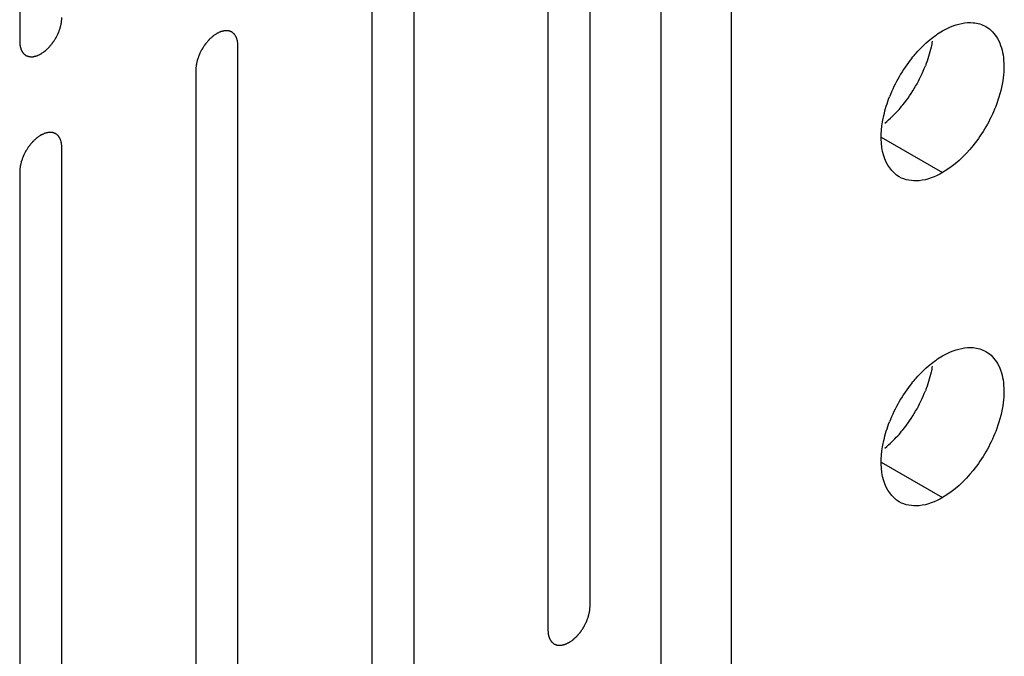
# Model space of a CAD drawing. Header units: inches. Extents: x 3 to 177, y 3 to 114.
# Tile 90 of 95: x 154.484 to 155.309, y 96.681 to 97.214. Entities that reach past the tile are written whole.
import ezdxf

# ---------------------------------------------------------------- set-up
doc = ezdxf.new("R2010")
doc.units = ezdxf.units.IN
doc.header["$LTSCALE"] = 9.973333
doc.header["$MEASUREMENT"] = 0
doc.layers.get('0').update_dxf_attribs({"linetype": 'CONTINUOUS'})
doc.layers.add('03_ALL_AXES', color=7, linetype='CONTINUOUS')
doc.layers.add('08_ALL_COSMETICS', color=7, linetype='CONTINUOUS')

msp = doc.modelspace()

# ---------------------------------------------------------------- linework, layer by layer
at = {"color": 7, "linetype": 'Continuous'}
for p, q in [((155.02207, 92.11585), (155.02207, 98.81916)), ((155.08099, 92.08183), (155.08099, 98.78514))]:
    msp.add_line(p, q, dxfattribs=at)
at = {"layer": '03_ALL_AXES', "color": 7, "linetype": 'Continuous'}
for p, q in [((155.20639, 97.11591), (155.25777, 97.08624)), ((155.20639, 96.84374), (155.25777, 96.81408))]:
    msp.add_line(p, q, dxfattribs=at)
for centre, radius, start, end in [((155.32815, 97.10494), 0.12324, 141.22206, 158.77821), ((155.12846, 97.22023), 0.12324, 321.22206, 338.77821), ((155.1385, 97.21221), 0.11039, 314.204, 321.20509), ((155.14676, 97.20374), 0.09856, 309.53346, 314.19469), ((155.32815, 96.83277), 0.12324, 141.22206, 158.77821), ((155.12846, 96.94806), 0.12324, 321.22206, 338.77821), ((155.1385, 96.94004), 0.11039, 314.204, 321.20509), ((155.14676, 96.93157), 0.09856, 309.53346, 314.19469)]:
    msp.add_arc(centre, radius, start, end, dxfattribs=at)
for points, knots in [([(155.25777, 97.20491), (155.25992, 97.20615), (155.26787, 97.21016), (155.27703, 97.21235), (155.28346, 97.21179)], [0, 0, 0, 0, 0.277752, 1, 1, 1, 1]), ([(155.2941, 97.2085), (155.29815, 97.20617), (155.30539, 97.19825), (155.30976, 97.18172), (155.30881, 97.16209), (155.30495, 97.14853), (155.30227, 97.1416)], [0, 0, 0, 0, 0.193682, 0.420709, 0.692081, 1, 1, 1, 1]), ([(155.23208, 97.18213), (155.23324, 97.18356), (155.23786, 97.18903), (155.24302, 97.19407), (155.24712, 97.19745)], [0, 0, 0, 0, 0.25786, 1, 1, 1, 1]), ([(155.2491, 97.19631), (155.24881, 97.1946), (155.24744, 97.18757), (155.24531, 97.18069), (155.24334, 97.17562)], [0, 0, 0, 0, 0.241662, 1, 1, 1, 1]), ([(155.20751, 97.12886), (155.2078, 97.13057), (155.20918, 97.1376), (155.21131, 97.14448), (155.21327, 97.14955)], [0, 0, 0, 0, 0.241662, 1, 1, 1, 1]), ([(155.30227, 97.1416), (155.29774, 97.12991), (155.28559, 97.10884), (155.26768, 97.09197), (155.25777, 97.08624)], [0, 0, 0, 0, 0.522775, 1, 1, 1, 1]), ([(155.22144, 97.08265), (155.21513, 97.08629), (155.20518, 97.1021), (155.20595, 97.11945), (155.20751, 97.12886)], [0, 0, 0, 0, 0.433079, 1, 1, 1, 1]), ([(155.25777, 97.08624), (155.25177, 97.08278), (155.23976, 97.07783), (155.22635, 97.07981), (155.22144, 97.08265)], [0, 0, 0, 0, 0.549981, 1, 1, 1, 1]), ([(155.25777, 96.93274), (155.25992, 96.93398), (155.26787, 96.938), (155.27703, 96.94018), (155.28346, 96.93962)], [0, 0, 0, 0, 0.277752, 1, 1, 1, 1]), ([(155.2941, 96.93634), (155.29815, 96.934), (155.30539, 96.92609), (155.30976, 96.90955), (155.30881, 96.88992), (155.30495, 96.87636), (155.30227, 96.86943)], [0, 0, 0, 0, 0.193682, 0.420709, 0.692081, 1, 1, 1, 1]), ([(155.23208, 96.90996), (155.23324, 96.9114), (155.23786, 96.91687), (155.24302, 96.9219), (155.24712, 96.92528)], [0, 0, 0, 0, 0.25786, 1, 1, 1, 1]), ([(155.2491, 96.92415), (155.24881, 96.92244), (155.24744, 96.9154), (155.24531, 96.90852), (155.24334, 96.90345)], [0, 0, 0, 0, 0.241662, 1, 1, 1, 1]), ([(155.20751, 96.85669), (155.2078, 96.8584), (155.20918, 96.86543), (155.21131, 96.87232), (155.21327, 96.87738)], [0, 0, 0, 0, 0.241662, 1, 1, 1, 1]), ([(155.30227, 96.86943), (155.29774, 96.85774), (155.28559, 96.83667), (155.26768, 96.8198), (155.25777, 96.81408)], [0, 0, 0, 0, 0.522775, 1, 1, 1, 1]), ([(155.22144, 96.81048), (155.21513, 96.81412), (155.20518, 96.82993), (155.20595, 96.84729), (155.20751, 96.85669)], [0, 0, 0, 0, 0.433079, 1, 1, 1, 1]), ([(155.25777, 96.81408), (155.25177, 96.81061), (155.23976, 96.80566), (155.22635, 96.80764), (155.22144, 96.81048)], [0, 0, 0, 0, 0.549981, 1, 1, 1, 1])]:
    msp.add_open_spline(points, degree=3, knots=knots, dxfattribs=at)
for points in [[(155.28346, 97.21179), (155.28716, 97.21147), (155.29089, 97.21036), (155.2941, 97.2085)], [(155.24712, 97.19745), (155.25046, 97.2002), (155.25401, 97.20274), (155.25777, 97.20491)], [(155.28346, 96.93962), (155.28716, 96.9393), (155.29089, 96.93819), (155.2941, 96.93634)], [(155.24712, 96.92528), (155.25046, 96.92804), (155.25401, 96.93057), (155.25777, 96.93274)]]:
    msp.add_open_spline(points, degree=3, dxfattribs=at)
at = {"layer": '08_ALL_COSMETICS', "color": 7, "linetype": 'Continuous'}
for p, q in [((154.48443, 97.83538), (154.48443, 97.19579)), ((154.96243, 96.7233), (154.96243, 97.3629)), ((154.92708, 97.34248), (154.92708, 96.70289)), ((154.81488, 96.63811), (154.81488, 97.27771)), ((154.77953, 97.2573), (154.77953, 96.6177)), ((154.66733, 96.55293), (154.66733, 97.19252)), ((154.63198, 97.17211), (154.63198, 96.53252)), ((154.51979, 96.46774), (154.51979, 97.10733)), ((154.48443, 97.08692), (154.48443, 96.44733))]:
    msp.add_line(p, q, dxfattribs=at)
for points in [[(154.48443, 97.19579), (154.48446, 97.19548), (154.48451, 97.19485), (154.4846, 97.1939), (154.48467, 97.19312), (154.48472, 97.19257), (154.48475, 97.19226), (154.48475, 97.19201), (154.48483, 97.19182), (154.48491, 97.19155), (154.48506, 97.19108), (154.48526, 97.1904), (154.48547, 97.18973), (154.48562, 97.18925), (154.4857, 97.18899), (154.48575, 97.18877), (154.48587, 97.18862), (154.486, 97.1884), (154.48624, 97.18803), (154.48657, 97.18749), (154.48691, 97.18695), (154.48715, 97.18657), (154.48728, 97.18636), (154.48737, 97.18619), (154.48753, 97.18609), (154.48771, 97.18593), (154.48803, 97.18566), (154.48849, 97.18527), (154.48896, 97.18489), (154.48928, 97.18461), (154.48947, 97.18446), (154.4896, 97.18433), (154.48978, 97.18429), (154.49, 97.1842), (154.49027, 97.1841), (154.49061, 97.18397), (154.49105, 97.18381), (154.4915, 97.18365), (154.49188, 97.1835), (154.49211, 97.18342), (154.49227, 97.18334), (154.49247, 97.18335), (154.49272, 97.18333), (154.49316, 97.18332), (154.49379, 97.18329), (154.49443, 97.18327), (154.49487, 97.18324), (154.49513, 97.18324), (154.49531, 97.18321), (154.49552, 97.18328), (154.49579, 97.18333), (154.49628, 97.18345), (154.49696, 97.1836), (154.49765, 97.18375), (154.49813, 97.18386), (154.49841, 97.18393), (154.49861, 97.18395), (154.49883, 97.18407), (154.49912, 97.1842), (154.49963, 97.18444), (154.50036, 97.18477), (154.50109, 97.18511), (154.5016, 97.18535), (154.50189, 97.18549), (154.50211, 97.18557), (154.50232, 97.18573), (154.50261, 97.18593), (154.50311, 97.18628), (154.50382, 97.18677), (154.50454, 97.18726), (154.50504, 97.18761), (154.50533, 97.18781), (154.50554, 97.18794), (154.50575, 97.18815), (154.50602, 97.1884), (154.5065, 97.18885), (154.50719, 97.18948), (154.50788, 97.19012), (154.50836, 97.19056), (154.50864, 97.19082), (154.50885, 97.191), (154.50903, 97.19124), (154.50929, 97.19154), (154.50973, 97.19207), (154.51037, 97.19283), (154.511, 97.19358), (154.51145, 97.19411), (154.5117, 97.19442), (154.5119, 97.19463), (154.51206, 97.1949), (154.51229, 97.19524), (154.51268, 97.19585), (154.51325, 97.19671), (154.51381, 97.19757), (154.51421, 97.19817), (154.51444, 97.19852), (154.51462, 97.19877), (154.51474, 97.19905), (154.51493, 97.19941), (154.51525, 97.20005), (154.5157, 97.20095), (154.51616, 97.20185), (154.51648, 97.20249), (154.51666, 97.20285), (154.51681, 97.20312), (154.5169, 97.2034), (154.51704, 97.20377), (154.51727, 97.20442), (154.51761, 97.20535), (154.51795, 97.20627), (154.51819, 97.20692), (154.51832, 97.20729), (154.51844, 97.20757), (154.51849, 97.20785), (154.51858, 97.20821), (154.51872, 97.20885), (154.51893, 97.20977), (154.51914, 97.21068), (154.51929, 97.21133), (154.51937, 97.21169), (154.51945, 97.21197), (154.51945, 97.21223), (154.51949, 97.21258), (154.51954, 97.2132), (154.51961, 97.21408), (154.5197, 97.21514), (154.51976, 97.21585), (154.51979, 97.2162)], [(154.66733, 97.19252), (154.66731, 97.19284), (154.66725, 97.19346), (154.66717, 97.19441), (154.66709, 97.19519), (154.66705, 97.19574), (154.66702, 97.19605), (154.66701, 97.1963), (154.66693, 97.19649), (154.66685, 97.19677), (154.66671, 97.19724), (154.6665, 97.19791), (154.66629, 97.19858), (154.66615, 97.19906), (154.66606, 97.19932), (154.66601, 97.19954), (154.6659, 97.19969), (154.66577, 97.19991), (154.66553, 97.20028), (154.66519, 97.20082), (154.66485, 97.20136), (154.66462, 97.20174), (154.66448, 97.20195), (154.66439, 97.20213), (154.66424, 97.20222), (154.66406, 97.20238), (154.66373, 97.20265), (154.66327, 97.20304), (154.6628, 97.20342), (154.66248, 97.2037), (154.66229, 97.20385), (154.66216, 97.20398), (154.66199, 97.20402), (154.66177, 97.20411), (154.66149, 97.20421), (154.66116, 97.20434), (154.66071, 97.2045), (154.66027, 97.20467), (154.65988, 97.20481), (154.65966, 97.20489), (154.6595, 97.20497), (154.6593, 97.20496), (154.65905, 97.20498), (154.6586, 97.20499), (154.65797, 97.20502), (154.65734, 97.20504), (154.65689, 97.20507), (154.65664, 97.20507), (154.65645, 97.2051), (154.65624, 97.20503), (154.65597, 97.20498), (154.65549, 97.20487), (154.6548, 97.20471), (154.65411, 97.20456), (154.65363, 97.20445), (154.65336, 97.20438), (154.65315, 97.20436), (154.65293, 97.20424), (154.65264, 97.20411), (154.65213, 97.20387), (154.6514, 97.20354), (154.65068, 97.2032), (154.65017, 97.20297), (154.64988, 97.20283), (154.64966, 97.20274), (154.64944, 97.20258), (154.64916, 97.20238), (154.64866, 97.20203), (154.64794, 97.20154), (154.64722, 97.20105), (154.64672, 97.2007), (154.64644, 97.2005), (154.64622, 97.20037), (154.64602, 97.20016), (154.64574, 97.19991), (154.64526, 97.19946), (154.64457, 97.19883), (154.64388, 97.19819), (154.6434, 97.19775), (154.64313, 97.19749), (154.64292, 97.19731), (154.64273, 97.19707), (154.64248, 97.19677), (154.64203, 97.19624), (154.6414, 97.19548), (154.64076, 97.19473), (154.64032, 97.1942), (154.64007, 97.19389), (154.63987, 97.19368), (154.63971, 97.19341), (154.63948, 97.19307), (154.63908, 97.19246), (154.63851, 97.1916), (154.63795, 97.19074), (154.63755, 97.19014), (154.63733, 97.18979), (154.63715, 97.18954), (154.63702, 97.18926), (154.63684, 97.1889), (154.63652, 97.18827), (154.63606, 97.18736), (154.63561, 97.18646), (154.63528, 97.18582), (154.63511, 97.18546), (154.63496, 97.18519), (154.63487, 97.18491), (154.63473, 97.18454), (154.63449, 97.18389), (154.63415, 97.18296), (154.63381, 97.18204), (154.63357, 97.18139), (154.63344, 97.18102), (154.63333, 97.18074), (154.63328, 97.18046), (154.63319, 97.1801), (154.63304, 97.17946), (154.63283, 97.17854), (154.63262, 97.17763), (154.63247, 97.17699), (154.63239, 97.17662), (154.63232, 97.17634), (154.63231, 97.17608), (154.63227, 97.17573), (154.63223, 97.17511), (154.63215, 97.17423), (154.63207, 97.17317), (154.63201, 97.17246), (154.63198, 97.17211)], [(154.51979, 97.10733), (154.51976, 97.10765), (154.5197, 97.10828), (154.51962, 97.10922), (154.51955, 97.11), (154.5195, 97.11056), (154.51947, 97.11087), (154.51946, 97.11111), (154.51938, 97.1113), (154.5193, 97.11158), (154.51916, 97.11205), (154.51895, 97.11272), (154.51874, 97.1134), (154.5186, 97.11387), (154.51851, 97.11414), (154.51846, 97.11435), (154.51835, 97.1145), (154.51822, 97.11472), (154.51798, 97.11509), (154.51764, 97.11564), (154.5173, 97.11617), (154.51707, 97.11655), (154.51693, 97.11676), (154.51684, 97.11694), (154.51669, 97.11704), (154.51651, 97.1172), (154.51618, 97.11746), (154.51572, 97.11785), (154.51526, 97.11824), (154.51493, 97.11851), (154.51474, 97.11866), (154.51462, 97.11879), (154.51444, 97.11884), (154.51422, 97.11893), (154.51394, 97.11903), (154.51361, 97.11915), (154.51316, 97.11932), (154.51272, 97.11948), (154.51233, 97.11963), (154.51211, 97.1197), (154.51195, 97.11978), (154.51175, 97.11977), (154.5115, 97.11979), (154.51105, 97.1198), (154.51042, 97.11983), (154.50979, 97.11986), (154.50934, 97.11988), (154.50909, 97.11988), (154.50891, 97.11991), (154.50869, 97.11985), (154.50842, 97.11979), (154.50794, 97.11968), (154.50725, 97.11953), (154.50656, 97.11937), (154.50608, 97.11927), (154.50581, 97.1192), (154.50561, 97.11917), (154.50538, 97.11905), (154.50509, 97.11892), (154.50458, 97.11868), (154.50385, 97.11835), (154.50313, 97.11801), (154.50262, 97.11778), (154.50233, 97.11764), (154.50211, 97.11755), (154.50189, 97.11739), (154.50161, 97.1172), (154.50111, 97.11685), (154.50039, 97.11636), (154.49968, 97.11586), (154.49917, 97.11552), (154.49889, 97.11531), (154.49867, 97.11518), (154.49847, 97.11498), (154.49819, 97.11473), (154.49771, 97.11428), (154.49702, 97.11364), (154.49633, 97.113), (154.49585, 97.11256), (154.49558, 97.1123), (154.49537, 97.11212), (154.49518, 97.11188), (154.49493, 97.11158), (154.49448, 97.11105), (154.49385, 97.1103), (154.49321, 97.10954), (154.49277, 97.10901), (154.49252, 97.10871), (154.49232, 97.10849), (154.49216, 97.10822), (154.49193, 97.10788), (154.49153, 97.10727), (154.49097, 97.10641), (154.4904, 97.10555), (154.49, 97.10495), (154.48978, 97.1046), (154.4896, 97.10435), (154.48947, 97.10407), (154.48929, 97.10371), (154.48897, 97.10308), (154.48851, 97.10217), (154.48806, 97.10127), (154.48774, 97.10064), (154.48756, 97.10027), (154.48741, 97.1), (154.48732, 97.09972), (154.48718, 97.09935), (154.48694, 97.0987), (154.4866, 97.09778), (154.48626, 97.09685), (154.48602, 97.0962), (154.48589, 97.09583), (154.48578, 97.09555), (154.48573, 97.09528), (154.48564, 97.09491), (154.48549, 97.09427), (154.48528, 97.09335), (154.48507, 97.09244), (154.48492, 97.0918), (154.48484, 97.09143), (154.48477, 97.09116), (154.48476, 97.09089), (154.48473, 97.09054), (154.48468, 97.08992), (154.4846, 97.08904), (154.48452, 97.08798), (154.48446, 97.08728), (154.48443, 97.08692)], [(154.92708, 96.70289), (154.9271, 96.70258), (154.92716, 96.70195), (154.92724, 96.701), (154.92732, 96.70022), (154.92736, 96.69967), (154.9274, 96.69936), (154.9274, 96.69911), (154.92748, 96.69892), (154.92756, 96.69865), (154.92771, 96.69818), (154.92791, 96.6975), (154.92812, 96.69683), (154.92826, 96.69635), (154.92835, 96.69609), (154.9284, 96.69587), (154.92851, 96.69572), (154.92865, 96.6955), (154.92888, 96.69513), (154.92922, 96.69459), (154.92956, 96.69405), (154.92979, 96.69367), (154.92993, 96.69346), (154.93002, 96.69329), (154.93017, 96.69319), (154.93035, 96.69303), (154.93068, 96.69276), (154.93114, 96.69237), (154.93161, 96.69199), (154.93193, 96.69171), (154.93212, 96.69156), (154.93225, 96.69143), (154.93242, 96.69139), (154.93264, 96.6913), (154.93292, 96.6912), (154.93325, 96.69107), (154.9337, 96.69091), (154.93414, 96.69075), (154.93453, 96.6906), (154.93476, 96.69052), (154.93491, 96.69044), (154.93511, 96.69045), (154.93536, 96.69043), (154.93581, 96.69042), (154.93644, 96.69039), (154.93707, 96.69037), (154.93752, 96.69034), (154.93777, 96.69034), (154.93796, 96.69031), (154.93817, 96.69038), (154.93844, 96.69043), (154.93892, 96.69055), (154.93961, 96.6907), (154.9403, 96.69085), (154.94078, 96.69096), (154.94106, 96.69103), (154.94126, 96.69105), (154.94148, 96.69117), (154.94177, 96.6913), (154.94228, 96.69154), (154.94301, 96.69187), (154.94374, 96.69221), (154.94425, 96.69245), (154.94454, 96.69259), (154.94476, 96.69267), (154.94497, 96.69283), (154.94526, 96.69303), (154.94576, 96.69338), (154.94647, 96.69387), (154.94719, 96.69436), (154.94769, 96.69471), (154.94797, 96.69491), (154.94819, 96.69504), (154.94839, 96.69525), (154.94867, 96.6955), (154.94915, 96.69595), (154.94984, 96.69658), (154.95053, 96.69722), (154.95101, 96.69767), (154.95128, 96.69792), (154.9515, 96.6981), (154.95168, 96.69834), (154.95194, 96.69864), (154.95238, 96.69917), (154.95301, 96.69993), (154.95365, 96.70068), (154.95409, 96.70121), (154.95435, 96.70152), (154.95454, 96.70173), (154.95471, 96.702), (154.95493, 96.70234), (154.95533, 96.70295), (154.9559, 96.70381), (154.95646, 96.70467), (154.95686, 96.70527), (154.95708, 96.70562), (154.95726, 96.70587), (154.95739, 96.70615), (154.95758, 96.70651), (154.95789, 96.70715), (154.95835, 96.70805), (154.9588, 96.70895), (154.95913, 96.70959), (154.9593, 96.70995), (154.95945, 96.71022), (154.95954, 96.7105), (154.95968, 96.71087), (154.95992, 96.71152), (154.96026, 96.71245), (154.9606, 96.71337), (154.96084, 96.71402), (154.96097, 96.7144), (154.96109, 96.71467), (154.96113, 96.71495), (154.96122, 96.71531), (154.96137, 96.71595), (154.96158, 96.71687), (154.96179, 96.71778), (154.96194, 96.71843), (154.96202, 96.71879), (154.9621, 96.71907), (154.9621, 96.71933), (154.96214, 96.71968), (154.96218, 96.7203), (154.96226, 96.72118), (154.96234, 96.72224), (154.9624, 96.72295), (154.96243, 96.7233)]]:
    msp.add_open_spline(points, degree=3, knots=[0, 0, 0, 0, 0.015625, 0.03125, 0.046875, 0.054688, 0.058594, 0.0625, 0.066406, 0.070312, 0.078125, 0.09375, 0.109375, 0.117188, 0.121094, 0.125, 0.128906, 0.132812, 0.140625, 0.15625, 0.171875, 0.179688, 0.183594, 0.1875, 0.191406, 0.195312, 0.203125, 0.21875, 0.234375, 0.242188, 0.246094, 0.25, 0.253906, 0.257812, 0.265625, 0.273438, 0.28125, 0.296875, 0.304688, 0.308594, 0.3125, 0.316406, 0.320312, 0.328125, 0.34375, 0.359375, 0.367188, 0.371094, 0.375, 0.378906, 0.382812, 0.390625, 0.40625, 0.421875, 0.429688, 0.433594, 0.4375, 0.441406, 0.445312, 0.453125, 0.46875, 0.484375, 0.492188, 0.496094, 0.5, 0.503906, 0.507812, 0.515625, 0.53125, 0.546875, 0.554688, 0.558594, 0.5625, 0.566406, 0.570312, 0.578125, 0.59375, 0.609375, 0.617188, 0.621094, 0.625, 0.628906, 0.632812, 0.640625, 0.65625, 0.671875, 0.679688, 0.683594, 0.6875, 0.691406, 0.695312, 0.703125, 0.71875, 0.734375, 0.742188, 0.746094, 0.75, 0.753906, 0.757812, 0.765625, 0.78125, 0.796875, 0.804688, 0.808594, 0.8125, 0.816406, 0.820312, 0.828125, 0.84375, 0.859375, 0.867188, 0.871094, 0.875, 0.878906, 0.882812, 0.890625, 0.90625, 0.921875, 0.929688, 0.933594, 0.9375, 0.941406, 0.945312, 0.953125, 0.96875, 0.984375, 1, 1, 1, 1], dxfattribs=at)

doc.saveas('drawing.dxf')
